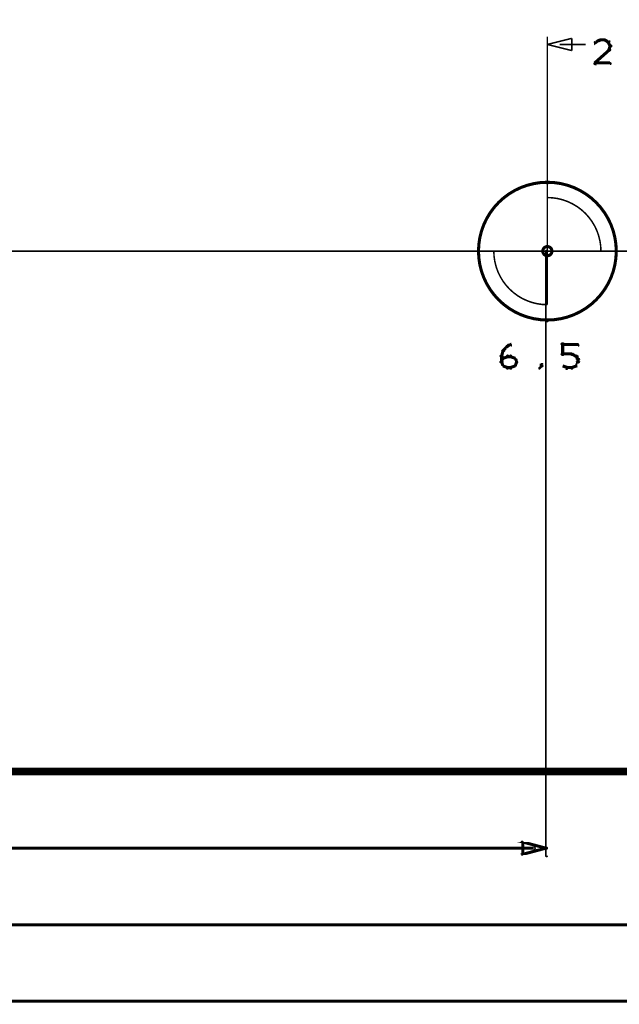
# Model space of a CAD drawing. Extents: x 178 to 725, y 26 to 878.
# Tile 33 of 93: x 394 to 433, y 347 to 411. Entities that reach past the tile are written whole.
import ezdxf

# ---------------------------------------------------------------- set-up
doc = ezdxf.new("R2010")
doc.units = 0
doc.layers.get('0').update_dxf_attribs({"linetype": 'CONTINUOUS'})
for name, color, linetype in [('COPPER', 3, 'CONTINUOUS'), ('DIMENSIONS', 2, 'CONTINUOUS'), ('DRAWING', 4, 'CONTINUOUS'), ('OUTLINES', 1, 'CONTINUOUS')]:
    doc.layers.add(name, color=color, linetype=linetype)

# ---------------------------------------------------------------- blocks, each defined once
blk = doc.blocks.new('VIA')
at = {"const_width": 0.2}
blk.add_lwpolyline([(-0.3, 0, 1), (0.3, 0, 1)], format="xyb", close=True, dxfattribs=at)

msp = doc.modelspace()

# ---------------------------------------------------------------- linework, layer by layer
at = {"layer": 'DIMENSIONS', "color": 94}
for points in [[(428.5, 395.5, 0.1, 0.1, 1), (428.5, 395.5, 0, 0, 0), (428.5, 395.5, 0, 0, 0), (428.5, 395.5, 0.1, 0.1, 0), (428.5, 410, 0.1, 0.1, 0), (428.5, 410, 0, 0, 0), (428.5, 410, 0.1, 0.1, 0), (428.5, 410, 0.1, 0.1, 1), (428.5, 410, 0, 0, 0)], [(431.9, 409.7, 0.1, 0.1, 1), (431.9, 409.8, 0, 0, 0), (431.9, 409.8, 0, 0, 0), (431.9, 409.8, 0.2, 0.2, 0), (431.6, 409.6, 0.2, 0.2, 0), (431.6, 409.6, 0, 0, 0), (431.6, 409.6, 0.1, 0.1, 0), (431.6, 409.7, 0.1, 0.1, 1), (431.7, 409.6, 0, 0, 0)], [(432.3, 409.7, 0.1, 0.1, 1), (432.3, 409.8, 0, 0, 0), (432.3, 409.8, 0, 0, 0), (432.3, 409.8, 0.2, 0.2, 0), (431.9, 409.8, 0.2, 0.2, 0), (431.9, 409.8, 0, 0, 0), (431.9, 409.8, 0.1, 0.1, 0), (431.9, 409.8, 0.1, 0.1, 1), (431.9, 409.7, 0, 0, 0)], [(432.5, 409.6, 0.1, 0.1, 1), (432.5, 409.7, 0, 0, 0), (432.5, 409.6, 0, 0, 0), (432.5, 409.6, 0.2, 0.2, 0), (432.3, 409.8, 0.2, 0.2, 0), (432.3, 409.8, 0, 0, 0), (432.3, 409.8, 0.1, 0.1, 0), (432.3, 409.8, 0.1, 0.1, 1), (432.3, 409.7, 0, 0, 0)], [(432.6, 409.4, 0.1, 0.1, 1), (432.7, 409.4, 0, 0, 0), (432.6, 409.4, 0, 0, 0), (432.6, 409.4, 0.2, 0.2, 0), (432.5, 409.6, 0.2, 0.2, 0), (432.5, 409.6, 0, 0, 0), (432.5, 409.6, 0.1, 0.1, 0), (432.6, 409.7, 0.1, 0.1, 1), (432.5, 409.6, 0, 0, 0)], [(429.3, 409.5, 0.1, 0.1, 1), (429.3, 409.5, 0, 0, 0), (429.3, 409.5, 0, 0, 0), (429.3, 409.5, 0.1, 0.1, 0), (431, 409.5, 0.1, 0.1, 0), (431, 409.5, 0, 0, 0), (431, 409.5, 0.1, 0.1, 0), (431, 409.5, 0.1, 0.1, 1), (431, 409.5, 0, 0, 0)], [(431.6, 408.3, 0.1, 0.1, 1), (431.7, 408.2, 0, 0, 0), (431.6, 408.3, 0, 0, 0), (431.6, 408.3, 0.2, 0.2, 0), (432.5, 409.1, 0.2, 0.2, 0), (432.5, 409.1, 0, 0, 0), (432.5, 409.1, 0.1, 0.1, 0), (432.6, 409.1, 0.1, 0.1, 1), (432.5, 409.2, 0, 0, 0)], [(432.5, 409.2, 0.1, 0.1, 1), (432.6, 409.1, 0, 0, 0), (432.5, 409.1, 0, 0, 0), (432.5, 409.1, 0.2, 0.2, 0), (432.6, 409.4, 0.2, 0.2, 0), (432.6, 409.4, 0, 0, 0), (432.6, 409.4, 0.1, 0.1, 0), (432.7, 409.4, 0.1, 0.1, 1), (432.6, 409.4, 0, 0, 0)], [(432.6, 408.2, 0.1, 0.1, 1), (432.6, 408.3, 0, 0, 0), (432.6, 408.3, 0, 0, 0), (432.6, 408.3, 0.2, 0.2, 0), (431.6, 408.3, 0.2, 0.2, 0), (431.6, 408.3, 0, 0, 0), (431.6, 408.3, 0.1, 0.1, 0), (431.6, 408.3, 0.1, 0.1, 1), (431.6, 408.2, 0, 0, 0)], [(428.5, 396, 0.1, 0.1, 1), (428.5, 396, 0, 0, 0), (428.5, 396, 0, 0, 0), (428.5, 396, 0.1, 0.1, 0), (381.5, 396, 0.1, 0.1, 0), (381.5, 396, 0, 0, 0), (381.5, 396, 0.1, 0.1, 0), (381.5, 396, 0.1, 0.1, 1), (381.5, 396, 0, 0, 0)], [(476.4, 396, 0.1, 0.1, 1), (476.4, 396, 0, 0, 0), (476.4, 396, 0, 0, 0), (476.4, 396, 0.1, 0.1, 0), (381.5, 396, 0.1, 0.1, 0), (381.5, 396, 0, 0, 0), (381.5, 396, 0.1, 0.1, 0), (381.5, 396, 0.1, 0.1, 1), (381.5, 396, 0, 0, 0)], [(428.5, 396, 0.1, 0.1, 1), (428.4, 396, 0, 0, 0), (428.4, 396, 0, 0, 0), (428.4, 396, 0.1, 0.1, 0), (428.4, 356.5, 0.1, 0.1, 0), (428.4, 356.5, 0, 0, 0), (428.4, 356.5, 0.1, 0.1, 0), (428.4, 356.5, 0.1, 0.1, 1), (428.5, 356.5, 0, 0, 0)], [(428.4, 362, 0.1, 0.1, 1), (428.4, 362, 0, 0, 0), (428.4, 362, 0, 0, 0), (428.4, 362, 0.1, 0.1, 0), (381.5, 362, 0.1, 0.1, 0), (381.5, 362, 0, 0, 0), (381.5, 362, 0.1, 0.1, 0), (381.5, 362, 0.1, 0.1, 1), (381.5, 362, 0, 0, 0)], [(427.6, 356.9, 0.1, 0.1, 1), (427.6, 357.1, 0, 0, 0), (427.6, 357, 0, 0, 0), (427.6, 357, 0.2, 0.2, 0), (344, 357, 0.2, 0.2, 0), (344, 357, 0, 0, 0), (344, 357, 0.1, 0.1, 0), (344, 357.1, 0.1, 0.1, 1), (344, 356.9, 0, 0, 0)], [(451.7, 351.9, 0.1, 0.1, 1), (451.7, 352.1, 0, 0, 0), (451.7, 352, 0, 0, 0), (451.7, 352, 0.2, 0.2, 0), (356, 352, 0.2, 0.2, 0), (356, 352, 0, 0, 0), (356, 352, 0.1, 0.1, 0), (356, 352.1, 0.1, 0.1, 1), (356, 351.9, 0, 0, 0)], [(475.7, 346.9, 0.1, 0.1, 1), (475.7, 347.1, 0, 0, 0), (475.7, 347, 0, 0, 0), (475.7, 347, 0.2, 0.2, 0), (368, 347, 0.2, 0.2, 0), (368, 347, 0, 0, 0), (368, 347, 0.1, 0.1, 0), (368, 347.1, 0.1, 0.1, 1), (368, 346.9, 0, 0, 0)]]:
    msp.add_lwpolyline(points, format="xyseb", dxfattribs=at)
for points in [[(428.5, 409.5, 0.1, 0.1, 1), (428.5, 409.5, 0, 0, 0), (428.5, 409.5, 0, 0, 0), (428.5, 409.5, 0.1, 0.1, 0), (430.1, 409.9, 0, 0, 0), (430.1, 409.9, 0.1, 0.1, 0), (430.1, 409.9, 0.1, 0.1, 1), (430.1, 409.9, 0, 0, 0), (430.1, 409.9, 0.1, 0.1, 1), (430.1, 409.9, 0, 0, 0), (430.1, 409.9, 0, 0, 0), (430.1, 409.9, 0.1, 0.1, 0), (430.1, 409.1, 0, 0, 0), (430.1, 409.1, 0.1, 0.1, 0), (430.1, 409.1, 0.1, 0.1, 1), (430.1, 409.1, 0, 0, 0), (430.1, 409.1, 0.1, 0.1, 1), (430.1, 409.1, 0, 0, 0), (430.1, 409.1, 0, 0, 0), (430.1, 409.1, 0.1, 0.1, 0), (428.5, 409.5, 0.1, 0.1, 0), (428.5, 409.5, 0, 0, 0), (428.5, 409.5, 0.1, 0.1, 0), (428.5, 409.5, 0.1, 0.1, 1), (428.5, 409.5, 0, 0, 0)], [(428.5, 357, 0.1, 0.1, 1), (428.4, 357, 0, 0, 0), (428.4, 357, 0, 0, 0), (428.4, 357, 0.2, 0.2, 0), (426.9, 356.6, 0, 0, 0), (426.9, 356.6, 0.1, 0.1, 0), (426.8, 356.6, 0.1, 0.1, 1), (426.9, 356.6, 0, 0, 0), (426.8, 356.6, 0.1, 0.1, 1), (426.9, 356.6, 0, 0, 0), (426.9, 356.6, 0, 0, 0), (426.9, 356.6, 0.2, 0.2, 0), (426.9, 357.4, 0, 0, 0), (426.9, 357.4, 0.1, 0.1, 0), (426.9, 357.4, 0.1, 0.1, 1), (426.8, 357.4, 0, 0, 0), (426.9, 357.4, 0.1, 0.1, 1), (426.8, 357.4, 0, 0, 0), (426.9, 357.4, 0, 0, 0), (426.9, 357.4, 0.2, 0.2, 0), (428.4, 357, 0.2, 0.2, 0), (428.4, 357, 0, 0, 0), (428.4, 357, 0.1, 0.1, 0), (428.4, 357, 0.1, 0.1, 1), (428.5, 357, 0, 0, 0)]]:
    msp.add_lwpolyline(points, format="xyseb", close=True, dxfattribs=at)
at = {"layer": 'DRAWING', "color": 2}
for points in [[(662.5, 442, 0.5, 0.5, 0), (242.5, 442, 0, 0, 0), (242.5, 442, 0.3, 0.3, 0), (242.5, 442.1, 0.3, 0.3, 1), (242.5, 441.9, 0, 0, 0), (242.6, 442, 0.3, 0.3, 1), (242.4, 442, 0, 0, 0), (242.5, 442, 0, 0, 0), (242.5, 442, 0.5, 0.5, 0), (242.5, 362, 0.5, 0.5, 0), (242.5, 362, 0, 0, 0), (242.5, 362, 0.3, 0.3, 0), (242.4, 362, 0.3, 0.3, 1), (242.6, 362, 0, 0, 0), (242.5, 362.1, 0.3, 0.3, 1), (242.5, 361.9, 0, 0, 0), (242.5, 362, 0, 0, 0), (242.5, 362, 0.5, 0.5, 0), (662.5, 362, 0, 0, 0)], [(425.6, 389.5, 0.1, 0.1, 1), (425.7, 389.5, 0, 0, 0), (425.6, 389.5, 0, 0, 0), (425.6, 389.5, 0.2, 0.2, 0), (425.9, 389.8, 0.2, 0.2, 0), (425.9, 389.8, 0, 0, 0), (425.9, 389.8, 0.1, 0.1, 0), (425.9, 389.7, 0.1, 0.1, 1), (425.8, 389.8, 0, 0, 0)], [(425.9, 389.8, 0.1, 0.1, 1), (425.9, 389.7, 0, 0, 0), (425.9, 389.8, 0, 0, 0), (425.9, 389.8, 0.2, 0.2, 0), (426.1, 389.9, 0.2, 0.2, 0), (426.1, 389.9, 0, 0, 0), (426.1, 389.9, 0.1, 0.1, 0), (426.1, 389.8, 0.1, 0.1, 1), (426.1, 389.9, 0, 0, 0)], [(429.4, 389.3, 0.1, 0.1, 1), (429.6, 389.3, 0, 0, 0), (429.5, 389.3, 0, 0, 0), (429.5, 389.3, 0.2, 0.2, 0), (429.5, 389.9, 0.2, 0.2, 0), (429.5, 389.9, 0, 0, 0), (429.5, 389.9, 0.1, 0.1, 0), (429.6, 389.9, 0.1, 0.1, 1), (429.4, 389.9, 0, 0, 0)], [(429.5, 389.9, 0.1, 0.1, 1), (429.5, 389.8, 0, 0, 0), (429.5, 389.9, 0, 0, 0), (429.5, 389.9, 0.2, 0.2, 0), (430.5, 389.9, 0.2, 0.2, 0), (430.5, 389.9, 0, 0, 0), (430.5, 389.9, 0.1, 0.1, 0), (430.5, 389.8, 0.1, 0.1, 1), (430.5, 389.9, 0, 0, 0)], [(425.4, 388.8, 0.1, 0.1, 1), (425.6, 388.8, 0, 0, 0), (425.5, 388.8, 0, 0, 0), (425.5, 388.8, 0.2, 0.2, 0), (425.5, 389.1, 0.2, 0.2, 0), (425.5, 389.1, 0, 0, 0), (425.5, 389.1, 0.1, 0.1, 0), (425.6, 389.1, 0.1, 0.1, 1), (425.4, 389.1, 0, 0, 0)], [(425.5, 388.8, 0.1, 0.1, 1), (425.5, 388.7, 0, 0, 0), (425.5, 388.8, 0, 0, 0), (425.5, 388.8, 0.2, 0.2, 0), (425.6, 389, 0.2, 0.2, 0), (425.6, 389, 0, 0, 0), (425.6, 389, 0.1, 0.1, 0), (425.7, 389, 0.1, 0.1, 1), (425.6, 389, 0, 0, 0)], [(425.5, 389.1, 0.1, 0.1, 1), (425.5, 389.1, 0, 0, 0), (425.5, 389.1, 0, 0, 0), (425.5, 389.1, 0.2, 0.2, 0), (425.6, 389.5, 0.2, 0.2, 0), (425.6, 389.5, 0, 0, 0), (425.6, 389.5, 0.1, 0.1, 0), (425.7, 389.5, 0.1, 0.1, 1), (425.6, 389.5, 0, 0, 0)], [(425.6, 389, 0.1, 0.1, 1), (425.6, 389, 0, 0, 0), (425.6, 389, 0, 0, 0), (425.6, 389, 0.2, 0.2, 0), (425.9, 389.1, 0.2, 0.2, 0), (425.9, 389.1, 0, 0, 0), (425.9, 389.1, 0.1, 0.1, 0), (425.9, 389.1, 0.1, 0.1, 1), (425.9, 389.2, 0, 0, 0)], [(425.9, 389.2, 0.1, 0.1, 1), (425.9, 389.1, 0, 0, 0), (425.9, 389.1, 0, 0, 0), (425.9, 389.1, 0.2, 0.2, 0), (426.1, 389.1, 0.2, 0.2, 0), (426.1, 389.1, 0, 0, 0), (426.1, 389.1, 0.1, 0.1, 0), (426.1, 389.1, 0.1, 0.1, 1), (426.1, 389.2, 0, 0, 0)], [(426.1, 389.2, 0.1, 0.1, 1), (426.1, 389.1, 0, 0, 0), (426.1, 389.1, 0, 0, 0), (426.1, 389.1, 0.2, 0.2, 0), (426.4, 389, 0.2, 0.2, 0), (426.4, 389, 0, 0, 0), (426.4, 389, 0.1, 0.1, 0), (426.4, 389, 0.1, 0.1, 1), (426.4, 389, 0, 0, 0)], [(426.4, 389, 0.1, 0.1, 1), (426.3, 389, 0, 0, 0), (426.4, 389, 0, 0, 0), (426.4, 389, 0.2, 0.2, 0), (426.5, 388.8, 0.2, 0.2, 0), (426.5, 388.8, 0, 0, 0), (426.5, 388.8, 0.1, 0.1, 0), (426.5, 388.7, 0.1, 0.1, 1), (426.5, 388.8, 0, 0, 0)], [(430.1, 389.2, 0.1, 0.1, 1), (430.1, 389.3, 0, 0, 0), (430.1, 389.3, 0, 0, 0), (430.1, 389.3, 0.2, 0.2, 0), (429.5, 389.3, 0.2, 0.2, 0), (429.5, 389.3, 0, 0, 0), (429.5, 389.3, 0.1, 0.1, 0), (429.5, 389.3, 0.1, 0.1, 1), (429.5, 389.2, 0, 0, 0)], [(430.4, 389.1, 0.1, 0.1, 1), (430.4, 389.2, 0, 0, 0), (430.4, 389.1, 0, 0, 0), (430.4, 389.1, 0.2, 0.2, 0), (430.1, 389.3, 0.2, 0.2, 0), (430.1, 389.3, 0, 0, 0), (430.1, 389.3, 0.1, 0.1, 0), (430.1, 389.3, 0.1, 0.1, 1), (430.1, 389.2, 0, 0, 0)], [(430.3, 388.5, 0.1, 0.1, 1), (430.4, 388.5, 0, 0, 0), (430.4, 388.5, 0, 0, 0), (430.4, 388.5, 0.2, 0.2, 0), (430.5, 388.8, 0.2, 0.2, 0), (430.5, 388.8, 0, 0, 0), (430.5, 388.8, 0.1, 0.1, 0), (430.5, 388.7, 0.1, 0.1, 1), (430.5, 388.8, 0, 0, 0)], [(430.5, 388.9, 0.1, 0.1, 1), (430.5, 388.9, 0, 0, 0), (430.5, 388.9, 0, 0, 0), (430.5, 388.9, 0.2, 0.2, 0), (430.4, 389.1, 0.2, 0.2, 0), (430.4, 389.1, 0, 0, 0), (430.4, 389.1, 0.1, 0.1, 0), (430.4, 389.1, 0.1, 0.1, 1), (430.3, 389.1, 0, 0, 0)], [(425.6, 388.5, 0.1, 0.1, 1), (425.7, 388.5, 0, 0, 0), (425.6, 388.5, 0, 0, 0), (425.6, 388.5, 0.2, 0.2, 0), (425.5, 388.8, 0.2, 0.2, 0), (425.5, 388.8, 0, 0, 0), (425.5, 388.8, 0.1, 0.1, 0), (425.5, 388.8, 0.1, 0.1, 1), (425.5, 388.7, 0, 0, 0)], [(425.9, 388.3, 0.1, 0.1, 1), (425.9, 388.4, 0, 0, 0), (425.9, 388.4, 0, 0, 0), (425.9, 388.4, 0.2, 0.2, 0), (425.6, 388.5, 0.2, 0.2, 0), (425.6, 388.5, 0, 0, 0), (425.6, 388.5, 0.1, 0.1, 0), (425.6, 388.5, 0.1, 0.1, 1), (425.6, 388.5, 0, 0, 0)], [(426.1, 388.3, 0.1, 0.1, 1), (426.1, 388.4, 0, 0, 0), (426.1, 388.4, 0, 0, 0), (426.1, 388.4, 0.2, 0.2, 0), (425.9, 388.4, 0.2, 0.2, 0), (425.9, 388.4, 0, 0, 0), (425.9, 388.4, 0.1, 0.1, 0), (425.9, 388.4, 0.1, 0.1, 1), (425.9, 388.3, 0, 0, 0)], [(426.4, 388.5, 0.1, 0.1, 1), (426.4, 388.5, 0, 0, 0), (426.4, 388.5, 0, 0, 0), (426.4, 388.5, 0.2, 0.2, 0), (426.1, 388.4, 0.2, 0.2, 0), (426.1, 388.4, 0, 0, 0), (426.1, 388.4, 0.1, 0.1, 0), (426.1, 388.4, 0.1, 0.1, 1), (426.1, 388.3, 0, 0, 0)], [(426.5, 388.7, 0.1, 0.1, 1), (426.5, 388.8, 0, 0, 0), (426.5, 388.8, 0, 0, 0), (426.5, 388.8, 0.2, 0.2, 0), (426.4, 388.5, 0.2, 0.2, 0), (426.4, 388.5, 0, 0, 0), (426.4, 388.5, 0.1, 0.1, 0), (426.3, 388.5, 0.1, 0.1, 1), (426.4, 388.5, 0, 0, 0)], [(428, 388.4, 0.1, 0.1, 1), (428, 388.3, 0, 0, 0), (428, 388.4, 0, 0, 0), (428, 388.4, 0.2, 0.2, 0), (428.1, 388.5, 0.2, 0.2, 0), (428.1, 388.5, 0, 0, 0), (428.1, 388.5, 0.1, 0.1, 0), (428.2, 388.5, 0.1, 0.1, 1), (428.1, 388.5, 0, 0, 0)], [(428.1, 388.5, 0.1, 0.1, 1), (428.2, 388.5, 0, 0, 0), (428.1, 388.5, 0, 0, 0), (428.1, 388.5, 0.2, 0.2, 0), (428.1, 388.6, 0.2, 0.2, 0), (428.1, 388.6, 0, 0, 0), (428.1, 388.6, 0.1, 0.1, 0), (428.2, 388.6, 0.1, 0.1, 1), (428.1, 388.6, 0, 0, 0)], [(429.5, 388.5, 0.1, 0.1, 1), (429.5, 388.5, 0, 0, 0), (429.5, 388.5, 0, 0, 0), (429.5, 388.5, 0.2, 0.2, 0), (429.8, 388.4, 0.2, 0.2, 0), (429.8, 388.4, 0, 0, 0), (429.8, 388.4, 0.1, 0.1, 0), (429.7, 388.3, 0.1, 0.1, 1), (429.8, 388.4, 0, 0, 0)], [(429.8, 388.4, 0.1, 0.1, 1), (429.8, 388.3, 0, 0, 0), (429.8, 388.4, 0, 0, 0), (429.8, 388.4, 0.2, 0.2, 0), (430.1, 388.4, 0.2, 0.2, 0), (430.1, 388.4, 0, 0, 0), (430.1, 388.4, 0.1, 0.1, 0), (430.1, 388.3, 0.1, 0.1, 1), (430.1, 388.4, 0, 0, 0)], [(430.1, 388.4, 0.1, 0.1, 1), (430.1, 388.3, 0, 0, 0), (430.1, 388.4, 0, 0, 0), (430.1, 388.4, 0.2, 0.2, 0), (430.4, 388.5, 0.2, 0.2, 0), (430.4, 388.5, 0, 0, 0), (430.4, 388.5, 0.1, 0.1, 0), (430.4, 388.5, 0.1, 0.1, 1), (430.4, 388.5, 0, 0, 0)], [(430.4, 388.8, 0.1, 0.1, 1), (430.6, 388.8, 0, 0, 0), (430.5, 388.8, 0, 0, 0), (430.5, 388.8, 0.2, 0.2, 0), (430.5, 388.9, 0.2, 0.2, 0), (430.5, 388.9, 0, 0, 0), (430.5, 388.9, 0.1, 0.1, 0), (430.6, 388.9, 0.1, 0.1, 1), (430.4, 388.9, 0, 0, 0)]]:
    msp.add_lwpolyline(points, format="xyseb", dxfattribs=at)
for points in [[(428.5, 400.4, 0.1, 0.1, 1), (428.5, 400.5, 0, 0, 0), (428.5, 400.5, 0, 0, 0), (428.5, 400.5, 0.2, 0.2, 1), (428.5, 391.5, 0, 0, 0), (428.5, 391.5, 0.1, 0.1, 0), (428.5, 391.4, 0.1, 0.1, 1), (428.5, 391.5, 0, 0, 0), (428.5, 391.5, 0.1, 0.1, 1), (428.5, 391.4, 0, 0, 0), (428.5, 391.5, 0, 0, 0), (428.5, 391.5, 0.2, 0.2, 1), (428.5, 400.5, 0.2, 0.2, 0), (428.5, 400.5, 0, 0, 0), (428.5, 400.5, 0.1, 0.1, 0), (428.5, 400.5, 0.1, 0.1, 1), (428.5, 400.4, 0, 0, 0)], [(432, 396, 0.1, 0.1, 1), (432, 396, 0, 0, 0), (432, 396, 0, 0, 0), (432, 396, 0.1, 0.1, 0.414), (428.5, 399.5, 0, 0, 0), (428.5, 399.5, 0.1, 0.1, 0), (428.5, 399.5, 0.1, 0.1, 1), (428.5, 399.5, 0, 0, 0), (428.5, 399.5, 0.1, 0.1, 1), (428.5, 399.5, 0, 0, 0), (428.5, 399.5, 0, 0, 0), (428.5, 399.5, 0.1, 0.1, 0), (428.5, 396, 0, 0, 0), (428.5, 396, 0.1, 0.1, 0), (428.5, 396, 0.1, 0.1, 1), (428.5, 396, 0, 0, 0), (428.5, 396, 0.1, 0.1, 1), (428.5, 396, 0, 0, 0), (428.5, 396, 0, 0, 0), (428.5, 396, 0.1, 0.1, 0), (432, 396, 0.1, 0.1, 0), (432, 396, 0, 0, 0), (432, 396, 0.1, 0.1, 0), (432, 396, 0.1, 0.1, 1), (432, 396, 0, 0, 0)], [(425, 396, 0.1, 0.1, 1), (425, 396, 0, 0, 0), (425, 396, 0, 0, 0), (425, 396, 0.1, 0.1, 0.414), (428.5, 392.5, 0, 0, 0), (428.5, 392.5, 0.1, 0.1, 0), (428.5, 392.5, 0.1, 0.1, 1), (428.5, 392.5, 0, 0, 0), (428.5, 392.5, 0.1, 0.1, 1), (428.5, 392.5, 0, 0, 0), (428.5, 392.5, 0, 0, 0), (428.5, 392.5, 0.1, 0.1, 0), (428.5, 396, 0, 0, 0), (428.5, 396, 0.1, 0.1, 0), (428.5, 396, 0.1, 0.1, 1), (428.5, 396, 0, 0, 0), (428.5, 396, 0.1, 0.1, 1), (428.5, 396, 0, 0, 0), (428.5, 396, 0, 0, 0), (428.5, 396, 0.1, 0.1, 0), (425, 396, 0.1, 0.1, 0), (425, 396, 0, 0, 0), (425, 396, 0.1, 0.1, 0), (425, 396, 0.1, 0.1, 1), (425, 396, 0, 0, 0)]]:
    msp.add_lwpolyline(points, format="xyseb", close=True, dxfattribs=at)

# ---------------------------------------------------------------- block references
at = {"layer": 'COPPER', "color": 2}
msp.add_blockref('VIA', (428.5, 396), dxfattribs=at)
at = {"layer": 'DIMENSIONS', "color": 2}
msp.add_blockref('VIA', (428.5, 396), dxfattribs=at)
at = {"layer": 'DRAWING', "color": 2}
msp.add_blockref('VIA', (428.5, 396), dxfattribs=at)
at = {"layer": 'OUTLINES', "color": 2}
msp.add_blockref('VIA', (428.5, 396), dxfattribs=at)

doc.saveas('drawing.dxf')
